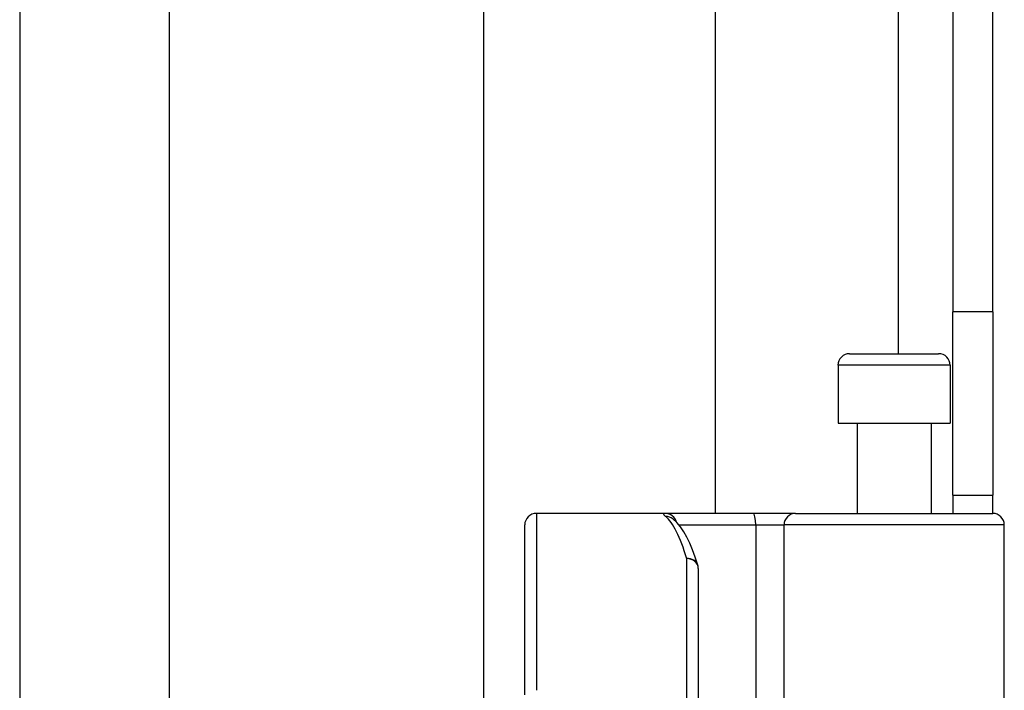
# Model space of a CAD drawing. Header units: inches. Extents: x 10 to 196, y 10 to 109.
# Tile 145 of 239: x 32.61 to 34.28, y 56.84 to 57.98. Entities that reach past the tile are written whole.
import ezdxf

# ---------------------------------------------------------------- set-up
doc = ezdxf.new("R2010")
doc.units = ezdxf.units.IN
doc.header["$MEASUREMENT"] = 0
doc.layers.add('Visible Edges(ANSI)', color=7, linetype='Continuous', lineweight=25)
doc.layers.add('Visible Tangent Edges(ANSI)', color=7, linetype='Continuous', lineweight=25)

msp = doc.modelspace()

# ---------------------------------------------------------------- linework, layer by layer
at = {"layer": 'Visible Edges(ANSI)'}
for p, q in [((33.3976, 56.331), (33.3976, 72.5601)), ((33.7913, 71.746), (33.7913, 57.145)), ((34.1957, 71.403), (34.1957, 57.488)), ((34.2637, 57.488), (34.2637, 71.403)), ((32.6077, 60.1178), (32.6077, 55.8521)), ((32.8619, 60.0318), (32.8619, 55.9381)), ((34.1957, 57.176), (34.1957, 57.488)), ((34.2637, 57.488), (34.2637, 57.176)), ((34.0199, 57.4167), (34.1715, 57.4167)), ((34.0003, 57.397), (34.0003, 57.2986)), ((34.1912, 57.397), (34.1912, 57.2986)), ((34.0003, 57.2986), (34.1912, 57.2986)), ((34.0327, 57.2986), (34.0327, 57.145)), ((34.1587, 57.2986), (34.1587, 57.145)), ((34.1957, 57.176), (34.2637, 57.176)), ((34.1957, 57.176), (34.1957, 57.145)), ((34.2637, 57.145), (34.2637, 57.176)), ((33.7064, 57.145), (33.4869, 57.145)), ((33.8558, 57.145), (33.7064, 57.145)), ((33.7191, 57.1356), (33.7186, 57.136)), ((33.9281, 57.145), (33.8558, 57.145)), ((33.9281, 57.145), (34.2635, 57.145)), ((33.4672, 56.8361), (33.4672, 57.1253)), ((34.2832, 56.5407), (34.2832, 57.1253)), ((33.7625, 57.0513), (33.7625, 56.645))]:
    msp.add_line(p, q, dxfattribs=at)
at = {"layer": 'Visible Edges(ANSI)', "flags": 128}
msp.add_lwpolyline([(33.7616, 57.0571), (33.7573, 57.0704), (33.7528, 57.0828), (33.748, 57.0941), (33.7431, 57.1044), (33.7378, 57.1137), (33.7322, 57.122), (33.726, 57.1293), (33.7191, 57.1356)], dxfattribs=at)
at = {"layer": 'Visible Edges(ANSI)'}
for centre, start, end in [((34.0199, 57.397), 90, 180), ((34.1715, 57.397), 0, 90), ((33.4869, 57.1253), 90, 180), ((34.2635, 57.1253), 0, 90), ((33.7428, 57.0513), 0, 17.0415)]:
    msp.add_arc(centre, 0.0197, start, end, dxfattribs=at)
at = {"layer": 'Visible Tangent Edges(ANSI)'}
for p, q in [((34.1027, 71.4744), (34.1027, 57.4167)), ((34.2637, 57.488), (34.1957, 57.488)), ((34.1912, 57.397), (34.0003, 57.397)), ((33.4869, 57.145), (33.4869, 56.8439)), ((33.7295, 57.1253), (33.8603, 57.1253)), ((33.8603, 57.1253), (33.8603, 56.5407)), ((33.8603, 57.1253), (33.9085, 57.1253)), ((34.2832, 57.1253), (33.9085, 57.1253)), ((33.9085, 56.5407), (33.9085, 57.1253)), ((33.7428, 56.645), (33.7428, 57.0679))]:
    msp.add_line(p, q, dxfattribs=at)
at = {"layer": 'Visible Tangent Edges(ANSI)', "flags": 128}
msp.add_lwpolyline([(33.7064, 57.145), (33.7059, 57.145), (33.7054, 57.145), (33.705, 57.1449), (33.7047, 57.1449), (33.7044, 57.1448), (33.7041, 57.1447), (33.7039, 57.1446), (33.7037, 57.1444), (33.7036, 57.1442), (33.7035, 57.1441), (33.7035, 57.1439), (33.7035, 57.1436), (33.7035, 57.1434), (33.7036, 57.1431), (33.7038, 57.1429), (33.7039, 57.1426), (33.7042, 57.1422), (33.7044, 57.1419), (33.7048, 57.1416), (33.7051, 57.1412), (33.7055, 57.1408), (33.706, 57.1404), (33.7065, 57.14), (33.707, 57.1395)], dxfattribs=at)
at = {"layer": 'Visible Tangent Edges(ANSI)'}
for centre, major_axis, ratio, start_param, end_param in [((33.7064, 57.1253), (0, 0.0197), 0.985236, 4.962801, 6.283185), ((33.707, 57.1201), (0.012, 0.0156), 0.971402, 0, 0.672693), ((33.6933, 56.645), (0, -0.5), 0.185699, 2.578938, 2.993098), ((33.8558, 57.1253), (0, 0.0197), 0.225879, 4.712389, 6.283185), ((33.9281, 57.1253), (0, 0.0197), 0.998608, 0, 1.570796), ((33.7428, 57.0513), (0.0188, 0.0058), 0.834757, 0, 1.320298), ((33.7428, 57.0513), (0.0197, 0), 0.845842, 0, 1.570796)]:
    msp.add_ellipse(centre, major_axis=major_axis, ratio=ratio, start_param=start_param, end_param=end_param, dxfattribs=at)

doc.saveas('drawing.dxf')
